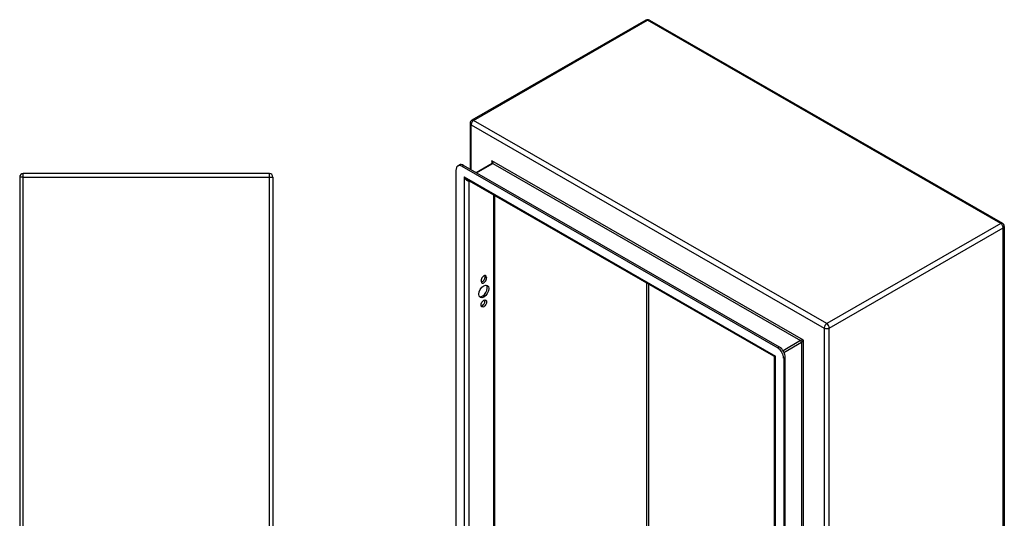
# Model space of a CAD drawing. Header units: inches. Extents: x 8.8 to 84.2, y 6.4 to 55.5.
# Tile 53 of 53: x 60.9 to 84.2, y 33.4 to 45.3. Entities that reach past the tile are written whole.
import ezdxf

# ---------------------------------------------------------------- set-up
doc = ezdxf.new("R2010")
doc.units = ezdxf.units.IN
doc.header["$MEASUREMENT"] = 0
doc.layers.add('Visible Edges(ANSI)', color=7, linetype='Continuous', lineweight=25)
doc.layers.add('Visible Tangent Edges(ANSI)', color=7, linetype='Continuous', lineweight=25)

msp = doc.modelspace()

# ---------------------------------------------------------------- linework, layer by layer
at = {"layer": 'Visible Edges(ANSI)'}
for p, q in [((75.738, 45.257), (71.614, 42.882)), ((75.822, 45.257), (84.189, 40.439)), ((71.572, 42.809), (71.572, 41.724)), ((71.282, 41.802), (71.319, 41.823)), ((71.38, 41.792), (78.863, 37.483)), ((78.901, 37.504), (71.418, 41.813)), ((72.097, 41.858), (71.718, 41.64)), ((60.901, 41.536), (60.901, 21.704)), ((66.817, 41.62), (60.985, 41.62)), ((66.901, 41.536), (66.901, 21.704)), ((71.241, 26.519), (71.241, 41.711)), ((78.771, 37.286), (71.507, 41.469)), ((72.153, 41.097), (72.153, 26.902)), ((84.231, 40.366), (84.231, 24.153)), ((71.832, 39.068), (71.832, 39.079)), ((71.927, 39.166), (71.927, 39.176)), ((71.964, 39.155), (71.964, 39.144)), ((78.787, 22.32), (78.787, 37.259)), ((79.003, 37.242), (79.003, 22.049)), ((79.04, 22.071), (79.04, 37.263))]:
    msp.add_line(p, q, dxfattribs=at)
at = {"layer": 'Visible Edges(ANSI)', "flags": 128}
for points in [[(72.1, 41.872), (72.099, 41.866), (72.099, 41.862), (72.098, 41.859), (72.097, 41.858)], [(78.787, 37.259), (78.786, 37.267), (78.783, 37.275), (78.777, 37.282), (78.771, 37.286)]]:
    msp.add_lwpolyline(points, dxfattribs=at)
at = {"layer": 'Visible Edges(ANSI)'}
for centre, start, end in [((75.78, 45.184), 60.064, 119.936), ((71.656, 42.809), 119.936, 180), ((60.985, 41.536), 90, 180), ((66.817, 41.536), 0, 90), ((84.147, 40.366), 0, 60.064)]:
    msp.add_arc(centre, 0.084, start, end, dxfattribs=at)
for centre, major_axis, start_param, end_param in [((71.38, 41.631), (-0.098, 0.171), 5.499721, 7.070517), ((71.418, 41.653), (-0.098, 0.171), 5.499721, 6.283185), ((71.898, 39.117), (0.0467, 0.081), 5.495853, 8.637446), ((71.861, 39.138), (0.0467, 0.081), 5.495853, 5.871617), ((71.861, 38.847), (-0.082, -0.143), 0.228681, 2.912911), ((71.898, 39.106), (-0.0467, -0.081), 5.495853, 8.637446), ((71.861, 39.128), (0.0467, 0.081), 3.553161, 5.495853), ((71.861, 38.561), (0.0467, 0.081), 3.553161, 5.871617), ((78.863, 37.322), (0.098, -0.171), 0.787332, 2.358128), ((78.901, 37.343), (-0.098, 0.171), 3.928925, 5.499721)]:
    msp.add_ellipse(centre, major_axis=major_axis, ratio=0.578093, start_param=start_param, end_param=end_param, dxfattribs=at)
for centre, major_axis in [((71.898, 38.825), (-0.082, -0.143)), ((71.898, 38.539), (-0.0467, -0.081))]:
    msp.add_ellipse(centre, major_axis=major_axis, ratio=0.578093, dxfattribs=at)
at = {"layer": 'Visible Tangent Edges(ANSI)'}
for p, q in [((71.656, 42.878), (75.78, 45.253)), ((84.147, 40.435), (75.78, 45.253)), ((71.597, 42.775), (79.964, 37.957)), ((71.597, 41.71), (71.597, 42.775)), ((80.023, 38.06), (71.656, 42.878)), ((71.38, 41.792), (71.418, 41.813)), ((71.727, 41.635), (72.113, 41.857)), ((79.47, 37.671), (72.091, 41.92)), ((72.091, 41.92), (72.091, 41.855)), ((72.113, 41.857), (79.404, 37.658)), ((60.985, 41.536), (60.901, 41.536)), ((60.985, 41.536), (60.985, 41.62)), ((60.985, 21.704), (60.985, 41.536)), ((60.985, 41.536), (66.817, 41.536)), ((66.817, 41.536), (66.817, 41.62)), ((66.817, 41.536), (66.901, 41.536)), ((66.817, 21.704), (66.817, 41.536)), ((71.432, 41.541), (78.811, 37.292)), ((71.432, 41.541), (71.432, 26.469)), ((71.551, 26.563), (71.551, 41.444)), ((72.128, 41.112), (72.128, 26.895)), ((84.147, 40.435), (80.023, 38.06)), ((80.082, 37.957), (84.206, 40.332)), ((84.206, 24.118), (84.206, 40.332)), ((71.927, 39.176), (71.964, 39.155)), ((71.927, 39.166), (71.964, 39.144)), ((75.758, 28.983), (75.758, 39.021)), ((75.802, 38.996), (75.802, 28.983)), ((79.964, 37.957), (79.964, 21.744)), ((80.082, 21.744), (80.082, 37.957)), ((79.404, 37.658), (78.988, 37.418)), ((79.01, 37.38), (79.426, 37.62)), ((79.426, 37.62), (79.426, 22.649)), ((79.47, 22.599), (79.47, 37.671)), ((78.901, 37.504), (78.863, 37.483)), ((78.811, 22.219), (78.811, 37.292)), ((79.003, 37.242), (79.04, 37.263))]:
    msp.add_line(p, q, dxfattribs=at)
for centre, major_axis, ratio, start_param, end_param in [((75.78, 45.184), (-0.0419, 0.0728), 0.578093, 5.499721, 6.283185), ((75.78, 45.184), (0.0419, 0.0728), 0.578093, 0, 0.783464), ((71.656, 42.809), (-0.084, 0), 0.575862, 0, 0.785398), ((71.656, 42.809), (0.0419, 0.0728), 0.578093, 0.783464, 2.354261), ((71.656, 42.809), (-0.0419, 0.0728), 0.578093, 5.499721, 6.283185), ((72.069, 41.908), (0.0455, -0.0494), 0.368738, 6.200036, 7.770832), ((72.069, 41.908), (0.02, -0.0641), 0.368661, 0.86745, 1.652848), ((72.113, 41.832), (-0.0155, 0.0269), 0.578093, 5.499721, 6.283185), ((71.492, 41.575), (0.085, -0.113), 0.482005, 4.655, 5.442332), ((71.492, 41.575), (0.056, -0.13), 0.481973, 4.768324, 6.295176), ((84.147, 40.366), (0.0419, 0.0728), 0.578093, 0, 0.783464), ((84.147, 40.366), (0.0419, -0.0728), 0.578093, 0.787332, 2.358128), ((84.147, 40.366), (0.084, 0), 0.575862, 5.497787, 6.283185), ((80.023, 37.991), (-0.0419, -0.0728), 0.578093, 3.925057, 5.495853), ((80.023, 37.991), (0.0419, -0.0728), 0.578093, 0.787332, 2.358128), ((80.023, 37.991), (0.084, 0), 0.575862, 3.926991, 5.497787), ((79.448, 37.658), (-0.049, -0.006), 0.226189, 4.220846, 5.791642), ((79.404, 37.633), (-0.0155, 0.0269), 0.578093, 3.928925, 5.499721), ((79.448, 37.658), (0.0297, 0.0395), 0.228384, 3.631504, 5.2023), ((78.871, 37.326), (0.101, 0.038), 0.127937, 3.245273, 4.032605), ((78.871, 37.326), (-0.0835, -0.068), 0.131082, 5.39143, 6.176828)]:
    msp.add_ellipse(centre, major_axis=major_axis, ratio=ratio, start_param=start_param, end_param=end_param, dxfattribs=at)

doc.saveas('drawing.dxf')
